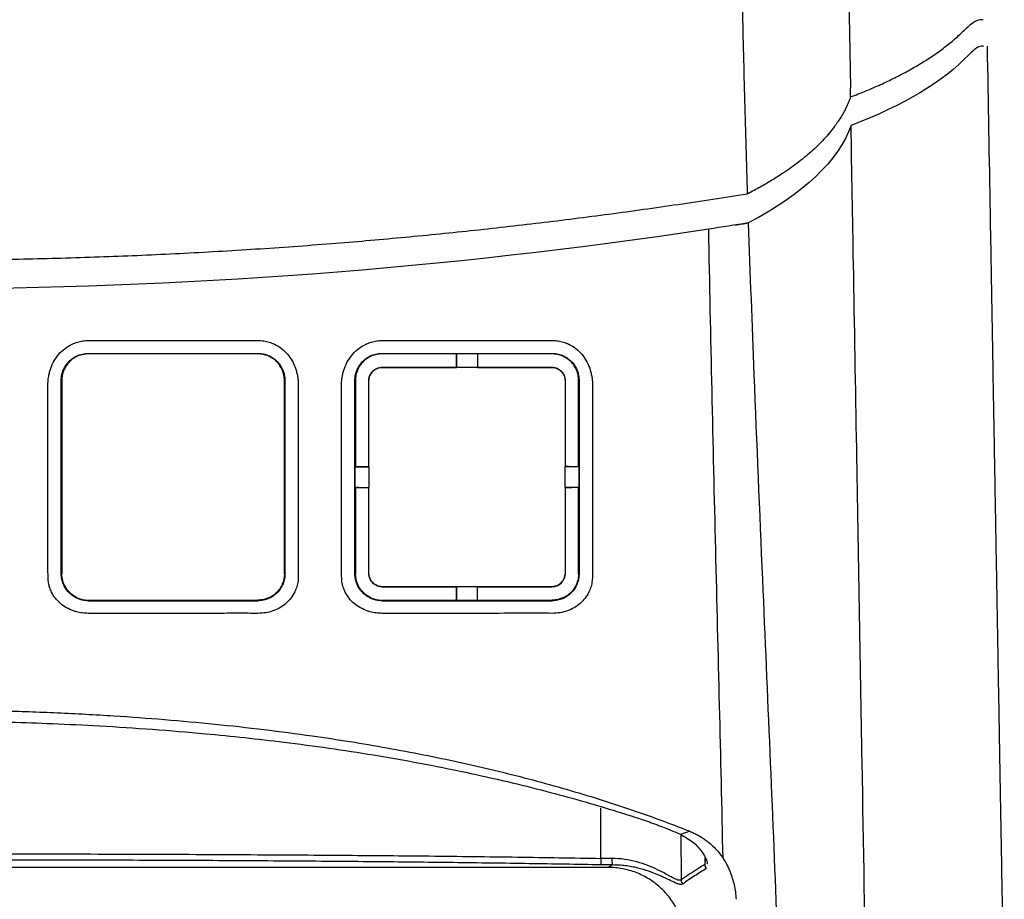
# Model space of a CAD drawing. Extents: x 86 to 639, y 68 to 658.
# Tile 50 of 66: x 333 to 370, y 565 to 598. Entities that reach past the tile are written whole.
import ezdxf

# ---------------------------------------------------------------- set-up
doc = ezdxf.new("R2010")
doc.units = 0
doc.layers.get('0').update_dxf_attribs({"linetype": 'CONTINUOUS'})

msp = doc.modelspace()

# ---------------------------------------------------------------- linework, layer by layer
at = {"color": 7, "linetype": 'CONTINUOUS'}
for p, q in [((363.061, 647.199), (363.965, 595.411)), ((359.579, 591.33), (359.569, 591.329)), ((360.093, 591.412), (360.07, 591.408)), ((335.186, 585.38), (335.186, 585.36)), ((341.586, 585.38), (341.586, 585.36)), ((349.086, 585.36), (346.276, 585.36)), ((349.086, 585.366), (349.093, 585.373)), ((349.093, 585.373), (349.879, 585.373)), ((349.879, 585.373), (349.886, 585.366)), ((349.879, 585.373), (349.879, 584.841)), ((352.696, 585.36), (349.886, 585.36)), ((352.696, 585.38), (352.696, 585.36)), ((346.276, 584.857), (346.276, 584.85)), ((349.093, 584.85), (349.086, 584.857)), ((349.886, 584.857), (349.879, 584.85)), ((352.696, 584.857), (352.696, 584.85)), ((334.164, 584.357), (334.183, 584.357)), ((342.609, 584.357), (342.589, 584.357)), ((345.254, 584.357), (345.273, 584.357)), ((345.273, 584.357), (345.273, 581.107)), ((345.776, 584.357), (345.783, 584.357)), ((353.196, 584.357), (353.189, 584.357)), ((353.719, 584.357), (353.699, 584.357)), ((353.699, 581.107), (353.699, 584.357)), ((345.259, 581.099), (345.267, 581.107)), ((345.26, 581.099), (345.784, 581.099)), ((345.777, 581.107), (345.784, 581.099)), ((353.188, 581.099), (353.196, 581.107)), ((353.705, 581.107), (353.713, 581.099)), ((345.267, 580.307), (345.259, 580.314)), ((345.273, 580.307), (345.273, 577.057)), ((345.784, 580.314), (345.777, 580.307)), ((353.713, 580.314), (353.188, 580.314)), ((353.196, 580.307), (353.188, 580.314)), ((353.699, 577.057), (353.699, 580.307)), ((353.713, 580.314), (353.705, 580.307)), ((334.183, 577.057), (334.163, 577.057)), ((342.609, 577.057), (342.589, 577.057)), ((345.273, 577.057), (345.253, 577.057)), ((345.783, 577.057), (345.776, 577.057)), ((353.189, 577.057), (353.196, 577.057)), ((353.719, 577.057), (353.699, 577.057)), ((346.276, 576.565), (346.276, 576.557)), ((349.094, 576.564), (349.086, 576.557)), ((349.086, 576.557), (349.086, 576.052)), ((349.094, 576.04), (349.094, 576.564)), ((349.886, 576.557), (349.879, 576.564)), ((349.886, 576.052), (349.886, 576.557)), ((352.696, 576.557), (352.696, 576.565)), ((334.75, 576.157), (334.742, 576.157)), ((335.186, 576.057), (335.186, 576.033)), ((341.586, 576.033), (341.586, 576.057)), ((342.027, 576.157), (342.035, 576.157)), ((345.84, 576.157), (345.832, 576.157)), ((346.276, 576.057), (346.276, 576.033)), ((346.276, 576.057), (349.086, 576.057)), ((349.094, 576.04), (349.086, 576.047)), ((349.879, 576.04), (349.094, 576.04)), ((349.886, 576.047), (349.879, 576.04)), ((349.886, 576.057), (352.696, 576.057)), ((352.696, 576.033), (352.696, 576.057)), ((353.137, 576.157), (353.146, 576.157)), ((354.815, 565.96), (328.607, 565.96))]:
    msp.add_line(p, q, dxfattribs=at)
at = {"color": 8, "linetype": 'CONTINUOUS'}
for p, q in [((354.545, 566.303), (354.545, 568.217)), ((357.557, 567.205), (357.572, 565.49)), ((358.463, 566.332), (358.465, 566.074)), ((358.485, 566.284), (358.465, 566.074))]:
    msp.add_line(p, q, dxfattribs=at)
at = {"color": 7, "linetype": 'CONTINUOUS', "flags": 128}
msp.add_lwpolyline([(354.545, 566.303), (354.544, 566.259), (354.543, 566.216), (354.542, 566.176), (354.542, 566.14), (354.541, 566.11), (354.541, 566.085), (354.54, 566.068), (354.54, 566.058)], dxfattribs=at)
at = {"color": 7, "linetype": 'CONTINUOUS'}
for centre, radius, start, end in [((355.58, 566.248), 0.626, 175.323, 198.1397), ((358.719, 566.08), 0.254, 181.4482, 218.7457), ((357.825, 565.497), 0.254, 181.5422, 219.9489)]:
    msp.add_arc(centre, radius, start, end, dxfattribs=at)
for points, knots in [([(356.345, 647.04), (356.419, 646.664), (356.564, 645.926), (356.766, 644.834), (356.954, 643.778), (357.126, 642.758), (357.285, 641.773), (357.432, 640.825), (357.567, 639.912), (357.69, 639.037), (357.804, 638.198), (357.908, 637.395), (358.004, 636.63), (358.092, 635.901), (358.172, 635.21), (358.245, 634.555), (358.312, 633.938), (358.633, 630.867), (359.019, 626.047), (359.412, 618.486), (359.611, 611.858), (359.733, 606.014), (359.812, 601.93), (359.883, 598.423), (359.963, 594.915), (360.034, 592.577), (360.07, 591.408)], [0, 0, 0, 0, 0.020557, 0.040442, 0.059653, 0.078191, 0.096055, 0.113244, 0.129758, 0.145598, 0.160763, 0.175255, 0.189072, 0.202216, 0.214687, 0.226484, 0.237608, 0.248059, 0.392357, 0.497348, 0.654875, 0.748636, 0.811479, 0.874323, 0.937163, 1, 1, 1, 1]), ([(368.981, 597.974), (368.91, 597.978), (368.711, 597.991), (368.442, 597.747), (368.269, 597.591)], [0, 0, 0, 0, 0.3575103, 1, 1, 1, 1]), ([(363.971, 595.066), (364.068, 595.103), (364.264, 595.178), (364.55, 595.294), (364.831, 595.413), (365.107, 595.535), (365.378, 595.661), (365.643, 595.79), (365.902, 595.923), (366.155, 596.059), (366.401, 596.198), (366.64, 596.34), (366.872, 596.486), (367.097, 596.635), (367.314, 596.786), (367.523, 596.941), (367.723, 597.099), (367.915, 597.26), (368.098, 597.424), (368.212, 597.535), (368.269, 597.591)], [0, 0, 0, 0, 0.0516846, 0.1038091, 0.1563783, 0.2093963, 0.2628667, 0.316793, 0.3711778, 0.4260235, 0.4813319, 0.5371043, 0.5933417, 0.6500444, 0.7072123, 0.7648451, 0.8229418, 0.881501, 0.9405211, 1, 1, 1, 1]), ([(369.009, 596.975), (368.949, 596.98), (368.784, 596.994), (368.571, 596.79), (368.436, 596.661)], [0, 0, 0, 0, 0.369591, 1, 1, 1, 1]), ([(363.971, 595.066), (363.949, 595.007), (363.906, 594.889), (363.828, 594.714), (363.741, 594.539), (363.643, 594.364), (363.535, 594.191), (363.343, 593.911), (363.034, 593.529), (362.565, 593.059), (362.028, 592.61), (361.502, 592.233), (361.007, 591.918), (360.567, 591.661), (360.25, 591.495), (360.093, 591.412)], [0, 0, 0, 0, 0.044966, 0.089898, 0.134817, 0.179745, 0.224704, 0.269714, 0.398134, 0.526278, 0.648213, 0.769655, 0.846733, 0.923475, 1, 1, 1, 1]), ([(364.081, 588.757), (364.081, 588.757), (364.081, 588.757), (364.051, 590.451), (364.02, 592.219), (363.99, 593.991)], [4.8826545, 4.8826545, 4.8826545, 4.8826545, 4.8826726, 4.8826726, 5.4561198, 5.4561198, 5.4561198, 5.4561198]), ([(328.607, 588.904), (329.085, 588.905), (330.041, 588.907), (331.475, 588.923), (332.909, 588.949), (334.342, 588.985), (335.775, 589.031), (337.207, 589.088), (338.639, 589.155), (340.071, 589.233), (341.502, 589.321), (342.933, 589.419), (344.763, 589.558), (346.991, 589.75), (349.615, 590.011), (352.235, 590.307), (354.851, 590.638), (357.464, 591.001), (359.201, 591.273), (360.07, 591.408)], [0, 0, 0, 0, 0.045402, 0.090792, 0.136175, 0.181551, 0.226923, 0.272294, 0.317665, 0.36304, 0.408421, 0.45381, 0.499209, 0.582692, 0.666148, 0.749592, 0.833039, 0.916504, 1, 1, 1, 1]), ([(369.777, 560.612), (369.77, 561.059), (369.753, 561.991), (369.728, 563.452), (369.7, 565.035), (369.67, 566.739), (369.638, 568.567), (369.604, 570.519), (369.568, 572.595), (369.529, 574.797), (369.489, 577.126), (369.446, 579.583), (369.401, 582.17), (369.353, 584.889), (369.304, 587.739), (369.27, 589.689), (369.252, 590.685)], [0, 0, 0, 0, 0.045352, 0.094717, 0.148097, 0.20549, 0.266895, 0.332312, 0.40174, 0.475177, 0.552622, 0.634076, 0.719537, 0.809009, 0.902494, 1, 1, 1, 1]), ([(359.61, 590.229), (359.695, 590.242), (359.866, 590.269), (360.027, 590.294), (360.107, 590.306)], [0, 0, 0, 0, 0.501607, 1, 1, 1, 1]), ([(360.107, 590.306), (360.174, 588.387), (360.246, 586.48), (360.424, 581.978), (360.721, 574.941), (361.324, 561.181), (361.64, 550.626), (361.72, 542.878), (361.728, 541.418), (361.728, 539.971)], [0.006079, 0.006079, 0.006079, 0.006079, 0.579526, 0.579526, 1.370109, 2.734139, 4.938381, 4.938381, 5.45612, 5.45612, 5.45612, 5.45612]), ([(359.156, 566.306), (359.074, 570.118), (358.976, 574.01), (358.783, 581.942), (358.688, 585.98), (358.614, 590.074)], [0, 0, 0, 0, 0.5, 0.5, 1, 1, 1, 1]), ([(364.726, 551.773), (364.726, 551.773), (364.726, 551.773), (364.626, 557.551), (364.453, 567.423), (364.232, 580.072), (364.122, 586.421), (364.081, 588.757)], [0.523791, 0.523791, 0.523791, 0.523791, 0.523817, 0.523817, 2.72806, 4.09209, 4.882655, 4.882655, 4.882655, 4.882655]), ([(333.659, 584.208), (333.659, 584.241), (333.66, 584.308), (333.671, 584.411), (333.689, 584.531), (333.719, 584.666), (333.779, 584.865), (333.885, 585.1), (334.066, 585.356), (334.295, 585.572), (334.538, 585.719), (334.77, 585.808), (334.979, 585.856), (335.121, 585.862), (335.192, 585.865)], [0, 0, 0, 0, 0.040315, 0.082112, 0.12553, 0.189161, 0.250895, 0.377807, 0.500561, 0.626188, 0.749847, 0.833993, 0.916721, 1, 1, 1, 1]), ([(335.192, 585.865), (335.899, 585.865), (337.317, 585.865), (339.452, 585.865), (340.881, 585.865), (341.598, 585.866)], [0, 0, 0, 0, 0.3307315, 0.6640683, 1, 1, 1, 1]), ([(341.598, 585.866), (341.634, 585.865), (341.704, 585.863), (341.809, 585.851), (341.913, 585.831), (342.015, 585.804), (342.115, 585.769), (342.276, 585.699), (342.487, 585.57), (342.712, 585.355), (342.891, 585.101), (342.995, 584.867), (343.054, 584.67), (343.087, 584.518), (343.109, 584.365), (343.112, 584.263), (343.114, 584.214)], [0, 0, 0, 0, 0.0416519, 0.0829944, 0.1242804, 0.1657636, 0.2076945, 0.2503157, 0.3737345, 0.4994214, 0.6222441, 0.7490082, 0.8104932, 0.874412, 0.9391496, 1, 1, 1, 1]), ([(344.749, 584.208), (344.749, 584.241), (344.75, 584.308), (344.761, 584.411), (344.779, 584.532), (344.809, 584.667), (344.871, 584.866), (344.978, 585.102), (345.162, 585.359), (345.392, 585.575), (345.637, 585.721), (345.869, 585.809), (346.079, 585.857), (346.221, 585.863), (346.293, 585.866)], [0, 0, 0, 0, 0.040435, 0.082224, 0.125509, 0.189063, 0.250866, 0.377709, 0.500607, 0.626195, 0.749953, 0.833853, 0.916556, 1, 1, 1, 1]), ([(346.293, 585.866), (347.363, 585.866), (349.505, 585.867), (351.647, 585.866), (352.719, 585.866)], [0, 0, 0, 0, 0.4993483, 1, 1, 1, 1]), ([(352.719, 585.866), (352.754, 585.866), (352.825, 585.864), (352.929, 585.851), (353.032, 585.832), (353.134, 585.804), (353.234, 585.769), (353.393, 585.698), (353.602, 585.57), (353.825, 585.355), (354.002, 585.101), (354.106, 584.868), (354.165, 584.672), (354.197, 584.52), (354.219, 584.368), (354.222, 584.266), (354.223, 584.217)], [0, 0, 0, 0, 0.041624, 0.08295, 0.124233, 0.165724, 0.207676, 0.250329, 0.373689, 0.499431, 0.622198, 0.748998, 0.810544, 0.874408, 0.93956, 1, 1, 1, 1]), ([(334.163, 584.357), (334.163, 584.431), (334.178, 584.567), (334.239, 584.76), (334.337, 584.943), (334.473, 585.104), (334.632, 585.225), (334.81, 585.317), (334.992, 585.369), (335.129, 585.38), (335.186, 585.38)], [2, 2, 2, 2, 2.434498, 2.791773, 3.150171, 3.624448, 4.021117, 4.347658, 4.841295, 5.183888, 5.183888, 5.183888, 5.183888]), ([(335.186, 585.36), (335.152, 585.359), (335.084, 585.357), (334.983, 585.342), (334.885, 585.317), (334.759, 585.271), (334.611, 585.191), (334.459, 585.061), (334.337, 584.907), (334.25, 584.735), (334.193, 584.549), (334.186, 584.421), (334.182, 584.357)], [0, 0, 0, 0, 0.063799, 0.126602, 0.189101, 0.251997, 0.37723, 0.503682, 0.626392, 0.75069, 0.875056, 1, 1, 1, 1]), ([(335.186, 585.38), (336.253, 585.38), (338.386, 585.38), (340.519, 585.38), (341.586, 585.38)], [2, 2, 2, 2, 5.967569, 9.936871, 9.936871, 9.936871, 9.936871]), ([(341.586, 585.36), (340.522, 585.36), (338.389, 585.36), (336.255, 585.36), (335.186, 585.36)], [0, 0, 0, 0, 0.498834, 1, 1, 1, 1]), ([(341.586, 585.38), (341.644, 585.38), (341.76, 585.37), (341.938, 585.323), (342.092, 585.251), (342.219, 585.164), (342.324, 585.071), (342.437, 584.937), (342.532, 584.766), (342.595, 584.563), (342.609, 584.43), (342.609, 584.357)], [2, 2, 2, 2, 2.35957, 2.716859, 3.127589, 3.381685, 3.631987, 3.961376, 4.402718, 4.748364, 5.170995, 5.170995, 5.170995, 5.170995]), ([(342.59, 584.357), (342.589, 584.39), (342.587, 584.455), (342.572, 584.553), (342.549, 584.648), (342.504, 584.772), (342.427, 584.918), (342.302, 585.07), (342.15, 585.196), (341.976, 585.288), (341.786, 585.349), (341.653, 585.357), (341.586, 585.36)], [0, 0, 0, 0, 0.064296, 0.127865, 0.191274, 0.255095, 0.381937, 0.50782, 0.630829, 0.752762, 0.87635, 1, 1, 1, 1]), ([(345.253, 584.357), (345.253, 584.431), (345.268, 584.565), (345.328, 584.757), (345.424, 584.939), (345.559, 585.1), (345.716, 585.222), (345.893, 585.314), (346.078, 585.368), (346.217, 585.38), (346.276, 585.38)], [2, 2, 2, 2, 2.434045, 2.790269, 3.147553, 3.619827, 4.015028, 4.341003, 4.834137, 5.19132, 5.19132, 5.19132, 5.19132]), ([(346.276, 585.36), (346.242, 585.359), (346.175, 585.357), (346.075, 585.342), (345.978, 585.318), (345.854, 585.274), (345.71, 585.196), (345.561, 585.072), (345.437, 584.922), (345.345, 584.747), (345.284, 584.557), (345.276, 584.423), (345.272, 584.357)], [0, 0, 0, 0, 0.063367, 0.125731, 0.187763, 0.250147, 0.370621, 0.492139, 0.615238, 0.740143, 0.870117, 1, 1, 1, 1]), ([(346.276, 585.38), (347.346, 585.38), (349.486, 585.38), (351.626, 585.38), (352.696, 585.38)], [2, 2, 2, 2, 5.986822, 9.976832, 9.976832, 9.976832, 9.976832]), ([(346.276, 585.36), (346.276, 585.36), (346.276, 585.36), (346.276, 585.36), (346.276, 585.367), (346.276, 585.373), (346.276, 585.38)], [31.262925, 31.262925, 31.262925, 31.262925, 31.262933, 31.262933, 31.262933, 32.660423, 32.660423, 32.660423, 32.660423]), ([(352.696, 585.38), (352.763, 585.38), (352.896, 585.366), (353.089, 585.308), (353.267, 585.213), (353.438, 585.074), (353.567, 584.908), (353.656, 584.727), (353.707, 584.549), (353.719, 584.424), (353.719, 584.357)], [2, 2, 2, 2, 2.412139, 2.822278, 3.228731, 3.624094, 4.118102, 4.445502, 4.775761, 5.163906, 5.163906, 5.163906, 5.163906]), ([(353.7, 584.357), (353.699, 584.39), (353.697, 584.455), (353.682, 584.553), (353.659, 584.649), (353.614, 584.772), (353.537, 584.918), (353.412, 585.07), (353.26, 585.196), (353.086, 585.288), (352.896, 585.349), (352.763, 585.357), (352.696, 585.36)], [0, 0, 0, 0, 0.064212, 0.127725, 0.191106, 0.254925, 0.381704, 0.507605, 0.630717, 0.752726, 0.876382, 1, 1, 1, 1]), ([(345.776, 584.357), (345.777, 584.378), (345.779, 584.42), (345.793, 584.482), (345.818, 584.553), (345.859, 584.629), (345.921, 584.704), (345.996, 584.769), (346.082, 584.817), (346.176, 584.85), (346.243, 584.855), (346.276, 584.857)], [0, 0, 0, 0, 0.082555, 0.165623, 0.250668, 0.375553, 0.500845, 0.626487, 0.749319, 0.875643, 1, 1, 1, 1]), ([(345.783, 584.357), (345.784, 584.375), (345.786, 584.418), (345.802, 584.491), (345.832, 584.566), (345.876, 584.638), (345.94, 584.714), (346.032, 584.787), (346.153, 584.84), (346.236, 584.847), (346.276, 584.85)], [0, 0, 0, 0, 0.071999, 0.168756, 0.290709, 0.391775, 0.494918, 0.678959, 0.846474, 1, 1, 1, 1]), ([(346.276, 584.857), (346.745, 584.857), (347.682, 584.857), (348.618, 584.857), (349.086, 584.857)], [0, 0, 0, 0, 0.500659, 1, 1, 1, 1]), ([(346.276, 584.85), (346.747, 584.85), (347.686, 584.85), (348.625, 584.85), (349.093, 584.85)], [0, 0, 0, 0, 0.501667, 1, 1, 1, 1]), ([(349.879, 584.85), (350.351, 584.85), (351.29, 584.85), (352.229, 584.85), (352.696, 584.85)], [0, 0, 0, 0, 0.502367, 1, 1, 1, 1]), ([(349.886, 584.857), (350.355, 584.857), (351.292, 584.857), (352.228, 584.857), (352.696, 584.857)], [0, 0, 0, 0, 0.50067, 1, 1, 1, 1]), ([(352.696, 584.857), (352.718, 584.856), (352.761, 584.854), (352.825, 584.839), (352.897, 584.813), (352.974, 584.769), (353.048, 584.705), (353.111, 584.63), (353.158, 584.545), (353.19, 584.453), (353.194, 584.388), (353.196, 584.357)], [0, 0, 0, 0, 0.08119, 0.162978, 0.247143, 0.370144, 0.496228, 0.622577, 0.748077, 0.875646, 1, 1, 1, 1]), ([(352.696, 584.85), (352.718, 584.849), (352.764, 584.847), (352.834, 584.83), (352.907, 584.8), (352.979, 584.756), (353.055, 584.69), (353.125, 584.598), (353.178, 584.482), (353.185, 584.398), (353.189, 584.357)], [0, 0, 0, 0, 0.085424, 0.178159, 0.278882, 0.388106, 0.505971, 0.671594, 0.836184, 1, 1, 1, 1]), ([(333.662, 576.886), (333.661, 577.054), (333.658, 577.683), (333.659, 579.07), (333.658, 581.065), (333.658, 582.879), (333.658, 583.933), (333.659, 584.208)], [0, 0, 0, 0, 0.069231, 0.259707, 0.571422, 0.887858, 1, 1, 1, 1]), ([(334.163, 577.057), (334.163, 577.14), (334.163, 577.297), (334.163, 577.529), (334.163, 577.755), (334.163, 578.057), (334.163, 578.434), (334.163, 579.037), (334.163, 579.793), (334.163, 581.005), (334.163, 582.525), (334.163, 583.745), (334.164, 584.357)], [2, 2, 2, 2, 2.366792, 2.703237, 3.039673, 3.376101, 4.048937, 4.721748, 6.067311, 7.412825, 10.103839, 12.795064, 12.795064, 12.795064, 12.795064]), ([(334.182, 584.357), (334.182, 583.983), (334.182, 583.244), (334.182, 582.15), (334.182, 581.082), (334.182, 580.039), (334.182, 579.022), (334.182, 578.03), (334.182, 577.379), (334.182, 577.057)], [0, 0, 0, 0, 0.152338, 0.3015167, 0.4475357, 0.5903941, 0.7300913, 0.8666268, 1, 1, 1, 1]), ([(342.609, 584.357), (342.609, 583.746), (342.609, 582.526), (342.609, 581.009), (342.609, 579.799), (342.609, 579.044), (342.609, 578.442), (342.609, 578.065), (342.609, 577.765), (342.609, 577.539), (342.609, 577.304), (342.609, 577.143), (342.609, 577.057)], [2, 2, 2, 2, 4.720737, 7.440879, 8.800945, 10.161112, 10.841257, 11.521457, 11.86158, 12.201721, 12.541879, 12.928651, 12.928651, 12.928651, 12.928651]), ([(343.114, 584.214), (343.114, 583.83), (343.113, 583.094), (343.114, 582.043), (343.114, 581.092), (343.114, 580.239), (343.114, 579.485), (343.114, 578.828), (343.114, 578.269), (343.114, 577.807), (343.113, 577.441), (343.113, 577.172), (343.112, 576.999), (343.111, 576.916), (343.111, 576.89)], [0, 0, 0, 0, 0.156047, 0.298876, 0.428486, 0.544876, 0.648045, 0.737993, 0.814718, 0.878221, 0.9285, 0.965557, 0.98939, 1, 1, 1, 1]), ([(344.752, 576.883), (344.751, 577.03), (344.748, 577.581), (344.749, 578.794), (344.747, 580.618), (344.748, 582.509), (344.749, 583.74), (344.749, 584.208)], [0, 0, 0, 0, 0.060986, 0.227649, 0.499981, 0.809721, 1, 1, 1, 1]), ([(345.253, 577.057), (345.253, 577.142), (345.253, 577.302), (345.253, 577.537), (345.253, 577.763), (345.253, 578.063), (345.253, 578.44), (345.253, 579.042), (345.253, 579.797), (345.253, 581.008), (345.253, 582.526), (345.253, 583.745), (345.254, 584.357)], [2, 2, 2, 2, 2.375861, 2.709195, 3.042522, 3.375842, 4.042466, 4.709069, 6.042222, 7.375324, 10.041465, 12.707694, 12.707694, 12.707694, 12.707694]), ([(345.784, 581.1), (345.784, 581.461), (345.784, 582.183), (345.784, 583.269), (345.783, 583.994), (345.783, 584.357)], [0, 0, 0, 0, 0.3339129, 0.6672387, 1, 1, 1, 1]), ([(353.189, 584.357), (353.189, 584.085), (353.189, 583.541), (353.188, 582.726), (353.188, 581.911), (353.188, 581.369), (353.188, 581.098)], [0, 0, 0, 0, 0.24929, 0.499045, 0.749278, 1, 1, 1, 1]), ([(353.719, 584.357), (353.719, 583.745), (353.719, 582.525), (353.719, 581.007), (353.719, 579.798), (353.719, 579.043), (353.719, 578.441), (353.719, 578.065), (353.719, 577.765), (353.719, 577.54), (353.719, 577.304), (353.719, 577.143), (353.719, 577.057)], [2, 2, 2, 2, 4.747068, 7.493276, 8.866402, 10.239706, 10.926462, 11.613308, 11.956769, 12.300258, 12.643776, 13.035835, 13.035835, 13.035835, 13.035835]), ([(354.223, 584.217), (354.223, 583.906), (354.223, 583.285), (354.224, 582.361), (354.224, 581.445), (354.224, 580.175), (354.223, 578.808), (354.224, 577.596), (354.222, 577.042), (354.221, 576.891)], [0, 0, 0, 0, 0.126268, 0.251696, 0.376284, 0.500031, 0.770949, 0.937608, 1, 1, 1, 1]), ([(345.259, 580.314), (345.259, 580.445), (345.259, 580.706), (345.259, 580.968), (345.259, 581.099)], [0, 0, 0, 0, 0.500147, 1, 1, 1, 1]), ([(353.713, 581.099), (353.713, 580.968), (353.713, 580.706), (353.713, 580.445), (353.713, 580.314)], [0, 0, 0, 0, 0.499765, 1, 1, 1, 1]), ([(345.783, 577.057), (345.784, 577.418), (345.784, 578.14), (345.784, 579.226), (345.784, 579.952), (345.784, 580.314)], [0, 0, 0, 0, 0.333882, 0.667208, 1, 1, 1, 1]), ([(353.188, 580.313), (353.188, 580.041), (353.188, 579.497), (353.188, 578.683), (353.188, 577.869), (353.189, 577.328), (353.189, 577.057)], [0, 0, 0, 0, 0.24932, 0.499086, 0.749309, 1, 1, 1, 1]), ([(335.189, 575.559), (335.15, 575.559), (335.072, 575.561), (334.956, 575.572), (334.843, 575.591), (334.732, 575.617), (334.568, 575.668), (334.359, 575.762), (334.128, 575.924), (333.934, 576.124), (333.802, 576.333), (333.721, 576.53), (333.675, 576.706), (333.666, 576.826), (333.662, 576.886)], [0, 0, 0, 0, 0.050959, 0.101218, 0.151025, 0.200636, 0.25031, 0.375903, 0.499852, 0.624702, 0.749434, 0.833649, 0.916653, 1, 1, 1, 1]), ([(335.186, 576.033), (335.147, 576.033), (335.069, 576.038), (334.967, 576.055), (334.854, 576.086), (334.735, 576.134), (334.585, 576.222), (334.443, 576.343), (334.32, 576.499), (334.233, 576.668), (334.176, 576.856), (334.163, 576.986), (334.163, 577.057)], [2, 2, 2, 2, 2.221887, 2.444858, 2.593162, 2.889796, 3.187284, 3.599642, 4.003673, 4.400051, 4.790018, 5.258722, 5.258722, 5.258722, 5.258722]), ([(334.742, 576.157), (334.565, 576.244), (334.424, 576.377), (334.233, 576.691), (334.182, 576.872), (334.182, 577.057)], [0, 0, 0, 0, 0.5, 0.5, 1, 1, 1, 1]), ([(342.609, 577.057), (342.609, 576.994), (342.598, 576.867), (342.543, 576.677), (342.45, 576.495), (342.324, 576.336), (342.169, 576.205), (341.993, 576.108), (341.796, 576.047), (341.657, 576.033), (341.586, 576.033)], [2, 2, 2, 2, 2.416834, 2.841449, 3.267707, 3.689773, 4.085683, 4.481052, 4.877319, 5.276402, 5.276402, 5.276402, 5.276402]), ([(343.111, 576.89), (343.109, 576.854), (343.105, 576.782), (343.087, 576.676), (343.061, 576.57), (343.025, 576.467), (342.959, 576.316), (342.842, 576.128), (342.65, 575.925), (342.42, 575.76), (342.161, 575.643), (341.882, 575.571), (341.69, 575.563), (341.592, 575.559)], [0, 0, 0, 0, 0.050032, 0.099783, 0.149589, 0.199786, 0.250702, 0.375553, 0.500386, 0.62493, 0.74999, 0.872478, 1, 1, 1, 1]), ([(342.59, 577.057), (342.589, 577.026), (342.587, 576.965), (342.574, 576.874), (342.554, 576.785), (342.525, 576.698), (342.489, 576.615), (342.443, 576.528), (342.374, 576.427), (342.28, 576.323), (342.181, 576.243), (342.1, 576.191), (342.057, 576.168), (342.035, 576.157)], [0, 0, 0, 0, 0.084086, 0.168154, 0.252259, 0.335749, 0.417966, 0.499071, 0.601908, 0.747275, 0.872857, 0.936495, 1, 1, 1, 1]), ([(346.285, 575.559), (346.246, 575.56), (346.168, 575.561), (346.052, 575.573), (345.939, 575.591), (345.827, 575.617), (345.663, 575.668), (345.454, 575.761), (345.221, 575.922), (345.027, 576.122), (344.894, 576.33), (344.812, 576.526), (344.765, 576.702), (344.756, 576.823), (344.752, 576.883)], [0, 0, 0, 0, 0.050711, 0.100854, 0.150676, 0.200427, 0.250358, 0.375997, 0.499878, 0.624773, 0.749416, 0.833701, 0.916708, 1, 1, 1, 1]), ([(346.276, 576.033), (346.237, 576.033), (346.158, 576.038), (346.055, 576.056), (345.94, 576.087), (345.819, 576.137), (345.669, 576.226), (345.528, 576.348), (345.408, 576.504), (345.322, 576.672), (345.266, 576.858), (345.253, 576.987), (345.253, 577.057)], [2, 2, 2, 2, 2.220088, 2.446013, 2.596115, 2.896061, 3.196655, 3.604489, 4.004343, 4.396922, 4.7834, 5.24603, 5.24603, 5.24603, 5.24603]), ([(345.832, 576.157), (345.803, 576.172), (345.747, 576.201), (345.669, 576.255), (345.597, 576.315), (345.532, 576.38), (345.474, 576.45), (345.413, 576.54), (345.309, 576.731), (345.288, 576.918), (345.272, 577.057)], [0, 0, 0, 0, 0.084094, 0.16721, 0.249464, 0.331129, 0.412427, 0.493535, 0.621977, 1, 1, 1, 1]), ([(346.276, 576.557), (346.254, 576.557), (346.21, 576.559), (346.145, 576.574), (346.073, 576.601), (345.997, 576.644), (345.922, 576.708), (345.86, 576.784), (345.813, 576.869), (345.782, 576.961), (345.778, 577.025), (345.776, 577.057)], [0, 0, 0, 0, 0.0814259, 0.1632054, 0.2471834, 0.3695528, 0.4953537, 0.621399, 0.7472408, 0.875106, 1, 1, 1, 1]), ([(346.276, 576.565), (346.267, 576.565), (346.25, 576.565), (346.215, 576.568), (346.157, 576.578), (346.081, 576.605), (345.998, 576.654), (345.918, 576.722), (345.848, 576.815), (345.795, 576.931), (345.787, 577.014), (345.784, 577.057)], [0, 0, 0, 0, 0.033884, 0.067594, 0.133672, 0.262429, 0.377726, 0.506592, 0.669895, 0.834378, 1, 1, 1, 1]), ([(353.719, 577.057), (353.719, 576.994), (353.708, 576.867), (353.652, 576.675), (353.559, 576.492), (353.431, 576.333), (353.276, 576.203), (353.1, 576.107), (352.904, 576.047), (352.766, 576.033), (352.696, 576.033)], [2, 2, 2, 2, 2.420249, 2.848993, 3.279735, 3.706386, 4.103512, 4.499888, 4.89664, 5.295331, 5.295331, 5.295331, 5.295331]), ([(353.189, 577.057), (353.188, 577.037), (353.186, 576.996), (353.173, 576.936), (353.152, 576.878), (353.124, 576.821), (353.089, 576.768), (353.03, 576.699), (352.941, 576.628), (352.82, 576.574), (352.736, 576.568), (352.696, 576.565)], [0, 0, 0, 0, 0.0789788, 0.1591464, 0.2406903, 0.3236209, 0.4078245, 0.4931239, 0.6775878, 0.8455488, 1, 1, 1, 1]), ([(354.221, 576.891), (354.219, 576.855), (354.215, 576.784), (354.198, 576.678), (354.172, 576.573), (354.137, 576.469), (354.071, 576.319), (353.955, 576.13), (353.764, 575.927), (353.534, 575.762), (353.277, 575.644), (352.998, 575.571), (352.807, 575.564), (352.709, 575.559)], [0, 0, 0, 0, 0.050066, 0.099837, 0.149647, 0.199831, 0.250714, 0.375685, 0.500435, 0.625008, 0.750042, 0.872107, 1, 1, 1, 1]), ([(353.7, 577.057), (353.699, 577.022), (353.697, 576.954), (353.68, 576.852), (353.654, 576.752), (353.618, 576.656), (353.574, 576.565), (353.521, 576.479), (353.46, 576.4), (353.391, 576.327), (353.316, 576.262), (353.234, 576.204), (353.175, 576.172), (353.146, 576.157)], [0, 0, 0, 0, 0.094771, 0.189518, 0.284223, 0.377572, 0.469327, 0.559725, 0.648998, 0.737385, 0.825146, 0.912573, 1, 1, 1, 1]), ([(352.696, 576.565), (352.174, 576.565), (351.12, 576.565), (349.528, 576.565), (347.91, 576.565), (346.824, 576.565), (346.276, 576.565)], [0, 0, 0, 0, 0.244191, 0.492253, 0.744188, 1, 1, 1, 1]), ([(346.276, 576.557), (346.748, 576.557), (347.684, 576.557), (348.621, 576.557), (349.086, 576.557)], [0, 0, 0, 0, 0.503446, 1, 1, 1, 1]), ([(349.886, 576.557), (350.358, 576.557), (351.294, 576.557), (352.231, 576.557), (352.696, 576.557)], [0, 0, 0, 0, 0.503413, 1, 1, 1, 1]), ([(334.75, 576.157), (334.778, 576.144), (334.833, 576.119), (334.918, 576.091), (335.006, 576.071), (335.095, 576.059), (335.156, 576.057), (335.186, 576.057)], [0, 0, 0, 0, 0.202966, 0.402615, 0.600765, 0.799277, 1, 1, 1, 1]), ([(335.186, 576.057), (336.27, 576.057), (338.403, 576.057), (340.537, 576.057), (341.586, 576.057)], [0, 0, 0, 0, 0.507987, 1, 1, 1, 1]), ([(335.186, 576.033), (335.719, 576.033), (336.786, 576.033), (338.386, 576.033), (339.764, 576.033), (340.83, 576.033), (341.364, 576.033), (341.586, 576.033)], [0, 0, 0, 0, 0.25, 0.5, 0.75, 0.895715, 1, 1, 1, 1]), ([(345.84, 576.157), (345.868, 576.144), (345.923, 576.119), (346.008, 576.091), (346.096, 576.071), (346.185, 576.059), (346.246, 576.057), (346.276, 576.057)], [0, 0, 0, 0, 0.203176, 0.40294, 0.601099, 0.799504, 1, 1, 1, 1]), ([(346.276, 576.033), (346.82, 576.033), (347.89, 576.033), (349.495, 576.033), (350.824, 576.033), (351.894, 576.033), (352.429, 576.033), (352.696, 576.033)], [0, 0, 0, 0, 0.2539332, 0.5, 0.75, 0.875, 1, 1, 1, 1]), ([(341.592, 575.559), (341.347, 575.559), (340.813, 575.56), (339.746, 575.558), (338.393, 575.559), (336.792, 575.559), (335.725, 575.559), (335.189, 575.559)], [0, 0, 0, 0, 0.115014, 0.25001, 0.500012, 0.748945, 1, 1, 1, 1]), ([(352.709, 575.559), (352.403, 575.56), (351.868, 575.56), (350.797, 575.559), (349.499, 575.559), (347.892, 575.559), (346.822, 575.559), (346.285, 575.559)], [0, 0, 0, 0, 0.142865, 0.250012, 0.500016, 0.749342, 1, 1, 1, 1]), ([(328.607, 571.92), (328.972, 571.919), (329.7, 571.917), (330.789, 571.903), (331.872, 571.88), (332.949, 571.847), (334.019, 571.804), (335.083, 571.752), (336.432, 571.673), (338.057, 571.555), (339.949, 571.383), (341.807, 571.178), (343.511, 570.954), (345.062, 570.72), (346.463, 570.483), (347.838, 570.224), (349.187, 569.943), (350.51, 569.64), (351.807, 569.314), (353.077, 568.965), (354.322, 568.592), (355.541, 568.196), (356.734, 567.778), (357.514, 567.477), (357.901, 567.327)], [0, 0, 0, 0, 0.036507, 0.072804, 0.108897, 0.14479, 0.180489, 0.215998, 0.251324, 0.315652, 0.379003, 0.441418, 0.502941, 0.551228, 0.598802, 0.645692, 0.691926, 0.737535, 0.782551, 0.827009, 0.870944, 0.914395, 0.9574, 1, 1, 1, 1]), ([(328.607, 571.5), (328.947, 571.5), (329.69, 571.498), (330.901, 571.482), (332.301, 571.451), (333.892, 571.396), (336.35, 571.277), (339.269, 571.064), (342.72, 570.694), (346.005, 570.225), (348.815, 569.701), (350.977, 569.216), (352.429, 568.855), (353.759, 568.493), (354.969, 568.136), (355.73, 567.89), (356.092, 567.773)], [0, 0, 0, 0, 0.036425, 0.079657, 0.129695, 0.186537, 0.250183, 0.393442, 0.500277, 0.622821, 0.750222, 0.80843, 0.862513, 0.912474, 0.958304, 1, 1, 1, 1]), ([(356.092, 567.773), (356.146, 567.755), (356.255, 567.719), (356.414, 567.663), (356.57, 567.607), (356.723, 567.55), (356.907, 567.479), (357.116, 567.395), (357.346, 567.299), (357.487, 567.236), (357.558, 567.205)], [0, 0, 0, 0, 0.100053, 0.199813, 0.299485, 0.39927, 0.499364, 0.667354, 0.833932, 1, 1, 1, 1]), ([(357.558, 567.205), (357.738, 567.1), (358.101, 566.89), (358.406, 566.498), (358.569, 566.18), (358.548, 566.098), (358.544, 566.081)], [0, 0, 0, 0, 0.30241, 0.609627, 0.921138, 1, 1, 1, 1]), ([(357.901, 567.327), (357.953, 567.305), (358.056, 567.261), (358.204, 567.185), (358.347, 567.1), (358.485, 567.006), (358.645, 566.883), (358.82, 566.724), (359.002, 566.525), (359.105, 566.379), (359.156, 566.306)], [0, 0, 0, 0, 0.099197, 0.198416, 0.298049, 0.398483, 0.500097, 0.666179, 0.83229, 1, 1, 1, 1]), ([(328.607, 566.476), (330.111, 566.476), (333.055, 566.474), (337.379, 566.463), (341.328, 566.445), (344.868, 566.422), (348.142, 566.393), (351.335, 566.356), (353.496, 566.32), (354.545, 566.303)], [0, 0, 0, 0, 0.1739296, 0.3405959, 0.4999997, 0.630715, 0.7500006, 0.8786787, 1, 1, 1, 1]), ([(354.54, 566.058), (353.639, 566.073), (351.784, 566.105), (348.924, 566.143), (345.912, 566.175), (342.745, 566.2), (339.427, 566.22), (335.955, 566.233), (332.332, 566.242), (329.865, 566.243), (328.607, 566.244)], [0, 0, 0, 0, 0.104326, 0.214591, 0.330776, 0.452865, 0.580842, 0.714696, 0.854417, 1, 1, 1, 1]), ([(354.986, 566.053), (354.912, 566.054), (354.764, 566.054), (354.615, 566.057), (354.54, 566.058)], [0, 0, 0, 0, 0.498871, 1, 1, 1, 1]), ([(357.724, 563.327), (357.716, 563.388), (357.702, 563.508), (357.667, 563.684), (357.622, 563.857), (357.568, 564.027), (357.503, 564.192), (357.378, 564.462), (357.158, 564.818), (356.793, 565.215), (356.362, 565.541), (355.957, 565.74), (355.617, 565.854), (355.354, 565.915), (355.087, 565.953), (354.906, 565.958), (354.815, 565.96)], [0, 0, 0, 0, 0.042503, 0.084487, 0.126102, 0.167506, 0.208852, 0.250297, 0.375155, 0.500009, 0.624834, 0.749658, 0.812244, 0.874463, 0.936865, 1, 1, 1, 1]), ([(357.572, 565.49), (357.545, 565.471), (357.505, 565.47), (357.4, 565.5), (357.334, 565.531), (357.106, 565.65), (356.913, 565.764), (356.456, 565.985), (356.193, 566.091), (355.609, 566.249), (355.287, 566.299), (354.957, 566.299)], [0, 0, 0, 0, 0.125, 0.125, 0.25, 0.25, 0.5, 0.5, 0.75, 0.75, 1, 1, 1, 1]), ([(357.631, 565.334), (357.622, 565.33), (357.606, 565.321), (357.573, 565.316), (357.534, 565.319), (357.488, 565.328), (357.435, 565.345), (357.375, 565.369), (357.258, 565.419), (357.058, 565.518), (356.737, 565.67), (356.361, 565.819), (356.008, 565.925), (355.705, 565.989), (355.467, 566.026), (355.228, 566.049), (355.066, 566.052), (354.986, 566.053)], [0, 0, 0, 0, 0.035187, 0.070667, 0.106594, 0.143119, 0.180392, 0.218555, 0.257748, 0.380201, 0.509899, 0.635788, 0.75712, 0.820157, 0.881606, 0.941534, 1, 1, 1, 1]), ([(359.156, 566.306), (359.185, 566.261), (359.244, 566.168), (359.322, 566.024), (359.392, 565.875), (359.454, 565.72), (359.518, 565.529), (359.577, 565.3), (359.625, 565.031), (359.639, 564.848), (359.646, 564.756)], [0, 0, 0, 0, 0.097814, 0.196456, 0.29622, 0.397392, 0.500246, 0.663675, 0.82996, 1, 1, 1, 1]), ([(358.521, 565.921), (358.374, 565.827), (358.077, 565.638), (357.781, 565.436), (357.631, 565.334)], [0, 0, 0, 0, 0.494442, 1, 1, 1, 1])]:
    msp.add_open_spline(points, degree=3, knots=knots, dxfattribs=at)
for points in [[(369.252, 590.685), (369.217, 592.718), (369.179, 594.854), (369.142, 596.986)], [(368.436, 596.66), (367.499, 595.666), (365.989, 594.744), (363.99, 593.991)], [(363.971, 595.066), (363.969, 595.181), (363.967, 595.296), (363.965, 595.411)], [(363.99, 593.991), (363.522, 592.672), (362.196, 591.393), (360.107, 590.306)], [(360.107, 590.306), (359.609, 590.227), (359.112, 590.15), (358.614, 590.074)], [(358.614, 590.074), (348.688, 588.567), (338.647, 587.809), (328.607, 587.809)], [(349.086, 584.857), (349.086, 585.025), (349.086, 585.193), (349.086, 585.361)], [(349.093, 585.373), (349.094, 585.196), (349.094, 585.018), (349.094, 584.841)], [(349.886, 585.361), (349.886, 585.193), (349.886, 585.025), (349.886, 584.857)], [(349.094, 584.841), (349.094, 584.847), (349.093, 584.85), (349.093, 584.85)], [(349.88, 584.841), (349.618, 584.841), (349.356, 584.841), (349.094, 584.841)], [(349.879, 584.85), (349.88, 584.85), (349.88, 584.847), (349.88, 584.841)], [(342.59, 577.057), (342.591, 579.468), (342.59, 581.902), (342.59, 584.357)], [(345.776, 581.106), (345.776, 582.185), (345.776, 583.269), (345.776, 584.357)], [(353.196, 584.357), (353.196, 583.269), (353.196, 582.185), (353.196, 581.106)], [(345.272, 581.107), (345.44, 581.106), (345.608, 581.106), (345.776, 581.106)], [(345.784, 581.1), (345.784, 580.838), (345.784, 580.576), (345.784, 580.314)], [(353.713, 581.099), (353.538, 581.099), (353.363, 581.1), (353.188, 581.101)], [(353.188, 580.313), (353.188, 580.574), (353.188, 580.836), (353.188, 581.098)], [(353.196, 581.106), (353.364, 581.106), (353.533, 581.106), (353.701, 581.107)], [(345.26, 580.314), (345.434, 580.314), (345.609, 580.313), (345.784, 580.314)], [(345.776, 580.306), (345.608, 580.306), (345.44, 580.306), (345.272, 580.307)], [(345.776, 577.057), (345.776, 578.135), (345.776, 579.218), (345.776, 580.306)], [(353.701, 580.307), (353.533, 580.306), (353.364, 580.306), (353.196, 580.306)], [(353.196, 580.306), (353.196, 579.218), (353.196, 578.135), (353.196, 577.057)], [(352.696, 576.557), (352.973, 576.557), (353.196, 576.804), (353.196, 577.057)], [(349.879, 576.564), (349.617, 576.564), (349.355, 576.564), (349.094, 576.564)], [(349.879, 576.04), (349.879, 576.214), (349.879, 576.389), (349.879, 576.564)], [(342.027, 576.157), (341.895, 576.092), (341.746, 576.057), (341.586, 576.057)], [(353.137, 576.157), (353.005, 576.092), (352.856, 576.057), (352.696, 576.057)], [(357.901, 567.327), (357.787, 567.287), (357.673, 567.247), (357.558, 567.205)], [(354.957, 566.299), (354.82, 566.299), (354.682, 566.301), (354.545, 566.303)], [(354.986, 566.053), (354.929, 566.023), (354.872, 565.992), (354.815, 565.96)], [(358.465, 566.074), (358.167, 565.887), (357.869, 565.692), (357.572, 565.49)]]:
    msp.add_open_spline(points, degree=3, dxfattribs=at)

doc.saveas('drawing.dxf')
